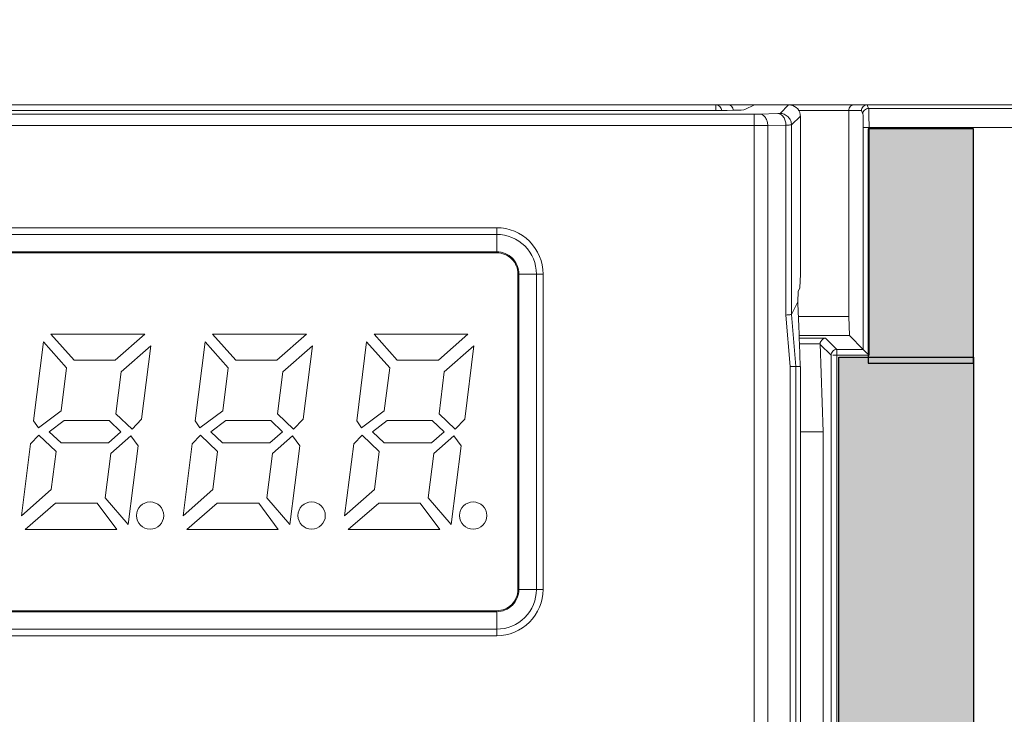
# Model space of a CAD drawing. Header units: millimetres. Extents: x -296 to 295, y -209 to 209.
# Tile 69 of 140: x -235 to -210, y 145 to 164. Entities that reach past the tile are written whole.
import ezdxf

# ---------------------------------------------------------------- set-up
doc = ezdxf.new("R2010")
doc.units = ezdxf.units.MM
doc.header["$MEASUREMENT"] = 0
doc.layers.add('layer 1', color=7, linetype='Continuous')

msp = doc.modelspace()

# ---------------------------------------------------------------- hatches: boundary and pattern name
at = {"layer": 'layer 1'}
h = msp.add_hatch(color=252, dxfattribs=at)
edge = h.paths.add_edge_path()
edge.add_spline(control_points=[(-210.3603, 154.6041), (-210.3603, 154.6041), (-213.0953, 154.6041), (-213.0953, 154.6041), (-213.0953, 154.6041), (-213.0953, 160.7015), (-213.0953, 160.7015), (-213.0953, 160.7015), (-210.3603, 160.7015), (-210.3603, 160.7015), (-210.3603, 160.7015), (-210.3603, 154.6041), (-210.3603, 154.6041)], knot_values=[0, 0, 0, 0, 0.25, 0.25, 0.25, 0.5, 0.5, 0.5, 0.75, 0.75, 0.75, 1, 1, 1, 1], degree=3, periodic=1)
h = msp.add_hatch(color=252, dxfattribs=at)
edge = h.paths.add_edge_path()
edge.add_spline(control_points=[(-213.8603, 123.9177), (-213.8603, 123.9177), (-210.3603, 123.9177), (-210.3603, 123.9177), (-210.3603, 123.9177), (-210.3603, 154.7629), (-210.3603, 154.7629), (-210.3603, 154.7629), (-213.8603, 154.7629), (-213.8603, 154.7629), (-213.8603, 154.7629), (-213.8603, 123.9177), (-213.8603, 123.9177)], knot_values=[0, 0, 0, 0, 0.25, 0.25, 0.25, 0.5, 0.5, 0.5, 0.75, 0.75, 0.75, 1, 1, 1, 1], degree=3, periodic=1)

# ---------------------------------------------------------------- linework, layer by layer
at = {"layer": 'layer 1', "color": 1, "lineweight": 0}
msp.add_open_spline([(295.3283, 209.2747), (295.3283, 209.2747), (295.3283, -208.9236), (295.3283, -208.9236), (295.3283, -208.9236), (-296.1944, -208.9236), (-296.1944, -208.9236), (-296.1944, -208.9236), (-296.1944, 209.2747), (-296.1944, 209.2747), (-296.1944, 209.2747), (295.3283, 209.2747), (295.3283, 209.2747)], degree=3, knots=[0, 0, 0, 0, 0.25, 0.25, 0.25, 0.5, 0.5, 0.5, 0.75, 0.75, 0.75, 1, 1, 1, 1], dxfattribs=at)
at = {"layer": 'layer 1', "color": 5, "lineweight": 0}
msp.add_open_spline([(-281.2487, 194.7284), (-281.2487, 194.7284), (-281.2487, -197.0649), (-281.2487, -197.0649), (-281.2487, -197.0649), (283.3586, -197.0649), (283.3586, -197.0649)], degree=3, knots=[0, 0, 0, 0, 0.5, 0.5, 0.5, 1, 1, 1, 1], dxfattribs=at)
at = {"layer": 'layer 1', "lineweight": 9}
for points in [[(-254.5431, 161.3214), (-254.5431, 161.3214), (-200.3533, 161.3214), (-200.3533, 161.3214)], [(-217.0604, 161.3214), (-217.0604, 161.3214), (-217.0604, 161.172), (-217.0604, 161.172)], [(-216.3046, 161.1969), (-216.3046, 161.1969), (-216.0556, 161.3214), (-216.0556, 161.3214)], [(-215.3892, 161.0977), (-215.3892, 161.0977), (-215.1655, 161.3214), (-215.1655, 161.3214)], [(-214.8637, 161.0714), (-214.8882, 161.2147), (-215.0169, 161.3214), (-215.1655, 161.3214)], [(-213.1234, 161.3214), (-213.1234, 161.3214), (-213.087, 161.2295), (-213.087, 161.2295)], [(-216.0614, 161.0802), (-216.0614, 161.0802), (-253.6472, 161.0802), (-253.6472, 161.0802)], [(-217.3032, 161.1721), (-217.3032, 161.1721), (-252.4053, 161.1721), (-252.4053, 161.1721)], [(-217.3032, 161.1721), (-216.7713, 161.1721), (-216.3325, 161.183), (-216.3046, 161.1969)], [(-216.0614, 161.0802), (-216.0614, 161.0802), (-216.0614, 124.43), (-216.0614, 124.43)], [(-215.9187, 161.0817), (-215.9187, 161.0817), (-215.4482, 161.0941), (-215.4482, 161.0941)], [(-214.8608, 161.0298), (-214.8608, 161.0298), (-215.0911, 160.7995), (-215.0911, 160.7995)], [(-214.9035, 161.172), (-214.9035, 161.172), (-213.2727, 161.172), (-213.2727, 161.172)], [(-214.8608, 161.0298), (-214.8608, 161.0437), (-214.8618, 161.0576), (-214.8637, 161.0714)], [(-214.8608, 161.0298), (-214.8608, 161.0298), (-214.8608, 156.9228), (-214.8608, 156.9228)], [(-213.6042, 155.8214), (-213.6042, 155.8214), (-213.6042, 161.172), (-213.6042, 161.172)], [(-213.2362, 161.0808), (-213.2362, 161.0808), (-213.2727, 161.172), (-213.2727, 161.172)], [(-201.0614, 161.2295), (-201.0614, 161.2295), (-213.087, 161.2295), (-213.087, 161.2295)], [(-253.6472, 160.7821), (-253.6472, 160.7821), (-216.0614, 160.7821), (-216.0614, 160.7821)], [(-216.0614, 160.7821), (-216.0614, 160.7821), (-215.7078, 160.7836), (-215.7078, 160.7836)], [(-215.2373, 160.7959), (-215.2373, 160.7959), (-215.7078, 160.7836), (-215.7078, 160.7836)], [(-215.7078, 124.6765), (-215.7078, 124.6765), (-215.7078, 160.7836), (-215.7078, 160.7836)], [(-215.2373, 160.7959), (-215.2373, 160.7959), (-215.2373, 155.8539), (-215.2373, 155.8539)], [(-215.0911, 155.8737), (-215.0911, 155.8737), (-215.0911, 160.7995), (-215.0911, 160.7995)], [(-213.2251, 160.7315), (-213.2251, 160.7315), (-213.2251, 154.9597), (-213.2251, 154.9597)], [(-213.2251, 160.7314), (-213.2251, 160.7314), (-200.7078, 160.7314), (-200.7078, 160.7314)], [(-213.0758, 154.8105), (-213.0758, 154.8105), (-213.0758, 160.7314), (-213.0758, 160.7314)], [(-214.8702, 156.5645), (-214.8702, 156.5645), (-214.8608, 156.9228), (-214.8608, 156.9228)], [(-214.9268, 156.2024), (-214.9268, 156.2024), (-214.92, 156.465), (-214.92, 156.465)], [(-214.8702, 156.5645), (-214.8702, 156.5645), (-214.92, 156.465), (-214.92, 156.465)], [(-215.0911, 155.8737), (-215.0911, 155.8737), (-214.9268, 156.2024), (-214.9268, 156.2024)], [(-214.8671, 154.6243), (-214.8858, 155.1504), (-214.9057, 155.6764), (-214.9268, 156.2024)], [(-214.9808, 154.5213), (-214.9808, 154.5213), (-215.0911, 155.8736), (-215.0911, 155.8736)], [(-215.1277, 154.5158), (-215.1277, 154.5158), (-215.2373, 155.8539), (-215.2373, 155.8539)], [(-213.6042, 155.8214), (-213.6042, 155.8214), (-214.9118, 155.8214), (-214.9118, 155.8214)], [(-213.6042, 155.8214), (-213.6042, 155.8214), (-213.5867, 155.3214), (-213.5867, 155.3214)], [(-214.8927, 155.3214), (-214.8927, 155.3214), (-213.5867, 155.3214), (-213.5867, 155.3214)], [(-214.2109, 155.2559), (-214.2109, 155.2559), (-214.8902, 155.2559), (-214.8902, 155.2559)], [(-214.8847, 155.1097), (-214.8847, 155.1097), (-214.3469, 155.1097), (-214.3469, 155.1097)], [(-214.267, 152.8214), (-214.267, 152.8214), (-214.3469, 155.1097), (-214.3469, 155.1097)], [(-214.2109, 155.2559), (-214.2109, 155.2559), (-213.9133, 154.9597), (-213.9133, 154.9597)], [(-213.2251, 154.9597), (-213.2251, 154.9597), (-213.5867, 155.3214), (-213.5867, 155.3214)], [(-214.0625, 154.8104), (-214.0625, 154.8104), (-214.3464, 155.0943), (-214.3464, 155.0943)], [(-213.9133, 124.025), (-213.9133, 124.025), (-213.9133, 154.9597), (-213.9133, 154.9597)], [(-213.2251, 154.9597), (-213.2251, 154.9597), (-213.9133, 154.9597), (-213.9133, 154.9597)], [(-214.0625, 154.8104), (-214.0625, 154.8104), (-214.0625, 124.1743), (-214.0625, 124.1743)], [(-214.015, 154.8105), (-214.015, 154.8105), (-213.0758, 154.8105), (-213.0758, 154.8105)], [(-215.1277, 154.5158), (-215.1277, 154.5158), (-215.1271, 124.6613), (-215.1271, 124.6613)], [(-215.1271, 154.5214), (-215.1271, 154.5214), (-214.8608, 154.5214), (-214.8608, 154.5214)], [(-214.9808, 124.6581), (-214.9808, 124.6581), (-214.9808, 154.5214), (-214.9808, 154.5214)], [(-214.8608, 140.6837), (-214.8608, 140.6837), (-214.8608, 154.5214), (-214.8608, 154.5214)], [(-214.8608, 152.8214), (-214.8608, 152.8214), (-214.267, 152.8214), (-214.267, 152.8214)], [(-214.267, 152.8214), (-214.267, 152.8214), (-214.267, 124.5398), (-214.267, 124.5398)]]:
    msp.add_open_spline(points, degree=3, dxfattribs=at)
for points, knots in [([(-216.9113, 161.172), (-216.9113, 161.2102), (-216.9272, 161.2499), (-216.955, 161.2777), (-216.9828, 161.3055), (-217.0224, 161.3214), (-217.0604, 161.3214)], [0, 0, 0, 0, 0.5, 0.5, 0.5, 1, 1, 1, 1]), ([(-216.6043, 161.172), (-216.6043, 161.2135), (-216.6223, 161.2574), (-216.654, 161.2859), (-216.6793, 161.3085), (-216.7131, 161.3214), (-216.746, 161.3214)], [0, 0, 0, 0, 0.5, 0.5, 0.5, 1, 1, 1, 1]), ([(-213.4601, 161.3214), (-213.4933, 161.3213), (-213.5276, 161.3087), (-213.5533, 161.2861), (-213.5855, 161.2577), (-213.6042, 161.2137), (-213.6042, 161.172)], [0, 0, 0, 0, 0.5, 0.5, 0.5, 1, 1, 1, 1]), ([(-213.1234, 161.3214), (-213.1615, 161.3213), (-213.2011, 161.3053), (-213.2289, 161.2775), (-213.2567, 161.2497), (-213.2726, 161.2101), (-213.2727, 161.172)], [0, 0, 0, 0, 0.5, 0.5, 0.5, 1, 1, 1, 1]), ([(-215.9187, 161.0817), (-215.9289, 161.0815), (-215.9391, 161.0813), (-215.9493, 161.0811), (-215.9866, 161.0804), (-216.024, 161.0802), (-216.0614, 161.0802)], [0, 0, 0, 0, 0.5, 0.5, 0.5, 1, 1, 1, 1]), ([(-215.7078, 160.7836), (-215.7083, 160.8202), (-215.7135, 160.8569), (-215.7237, 160.8923), (-215.7341, 160.9279), (-215.7495, 160.9621), (-215.771, 160.9925), (-215.7898, 161.0192), (-215.8134, 161.0429), (-215.8419, 161.0592), (-215.8653, 161.0726), (-215.892, 161.081), (-215.9187, 161.0817)], [0, 0, 0, 0, 0.25, 0.25, 0.25, 0.5, 0.5, 0.5, 0.75, 0.75, 0.75, 1, 1, 1, 1]), ([(-215.3892, 161.0977), (-215.3903, 161.0965), (-215.3921, 161.0967), (-215.3938, 161.0967), (-215.398, 161.0967), (-215.4017, 161.0961), (-215.4055, 161.0957), (-215.4114, 161.0951), (-215.4177, 161.095), (-215.4239, 161.0948), (-215.432, 161.0946), (-215.4401, 161.0943), (-215.4482, 161.0941)], [0, 0, 0, 0, 0.25, 0.25, 0.25, 0.5, 0.5, 0.5, 0.75, 0.75, 0.75, 1, 1, 1, 1]), ([(-215.4482, 161.0941), (-215.4215, 161.0934), (-215.3948, 161.085), (-215.3714, 161.0716), (-215.3429, 161.0553), (-215.3193, 161.0315), (-215.3005, 161.0048), (-215.279, 160.9744), (-215.2636, 160.9402), (-215.2533, 160.9046), (-215.243, 160.8693), (-215.2378, 160.8325), (-215.2373, 160.7959)], [0, 0, 0, 0, 0.25, 0.25, 0.25, 0.5, 0.5, 0.5, 0.75, 0.75, 0.75, 1, 1, 1, 1]), ([(-215.0911, 160.7995), (-215.0911, 160.8368), (-215.0982, 160.8744), (-215.1121, 160.9092), (-215.127, 160.947), (-215.1498, 160.9816), (-215.1785, 161.0103), (-215.2071, 161.0389), (-215.2417, 161.0617), (-215.2795, 161.0767), (-215.3144, 161.0905), (-215.352, 161.0976), (-215.3892, 161.0977)], [0, 0, 0, 0, 0.25, 0.25, 0.25, 0.5, 0.5, 0.5, 0.75, 0.75, 0.75, 1, 1, 1, 1]), ([(-213.087, 161.2295), (-213.125, 161.2294), (-213.1646, 161.2136), (-213.1923, 161.1859), (-213.2201, 161.1582), (-213.2361, 161.1187), (-213.2362, 161.0808)], [0, 0, 0, 0, 0.5, 0.5, 0.5, 1, 1, 1, 1]), ([(-213.2251, 160.7315), (-213.2251, 160.7738), (-213.2255, 160.8161), (-213.2259, 160.8585), (-213.2262, 160.8952), (-213.2265, 160.932), (-213.2283, 160.9684), (-213.2295, 160.9941), (-213.2315, 161.0196), (-213.2319, 161.0459), (-213.2321, 161.0579), (-213.2319, 161.0699), (-213.2362, 161.0808)], [0, 0, 0, 0, 0.25, 0.25, 0.25, 0.5, 0.5, 0.5, 0.75, 0.75, 0.75, 1, 1, 1, 1]), ([(-213.0758, 160.7314), (-213.0759, 160.7919), (-213.0764, 160.8522), (-213.0768, 160.9127), (-213.0771, 160.965), (-213.0773, 161.0173), (-213.0791, 161.0693), (-213.0804, 161.106), (-213.0826, 161.1426), (-213.0827, 161.1799), (-213.0827, 161.1967), (-213.0824, 161.2136), (-213.087, 161.2295)], [0, 0, 0, 0, 0.25, 0.25, 0.25, 0.5, 0.5, 0.5, 0.75, 0.75, 0.75, 1, 1, 1, 1]), ([(-215.2373, 160.7959), (-215.2172, 160.7962), (-215.1971, 160.7965), (-215.177, 160.7968), (-215.1618, 160.7971), (-215.1467, 160.7974), (-215.1315, 160.7977), (-215.126, 160.7979), (-215.1204, 160.7981), (-215.1149, 160.7982), (-215.1107, 160.7983), (-215.1066, 160.7984), (-215.1025, 160.7986), (-215.0999, 160.7988), (-215.0973, 160.799), (-215.0946, 160.7991), (-215.0934, 160.7991), (-215.0922, 160.7991), (-215.0911, 160.7995)], [0, 0, 0, 0, 0.1666667, 0.1666667, 0.1666667, 0.3333333, 0.3333333, 0.3333333, 0.5, 0.5, 0.5, 0.6666667, 0.6666667, 0.6666667, 0.8333333, 0.8333333, 0.8333333, 1, 1, 1, 1]), ([(-215.0911, 155.8736), (-215.092, 155.8717), (-215.0945, 155.8712), (-215.0968, 155.8708), (-215.1019, 155.8697), (-215.1062, 155.8687), (-215.1106, 155.8678), (-215.1176, 155.8664), (-215.125, 155.8654), (-215.1323, 155.8644), (-215.1421, 155.8631), (-215.1517, 155.862), (-215.1615, 155.8609)], [0, 0, 0, 0, 0.25, 0.25, 0.25, 0.5, 0.5, 0.5, 0.75, 0.75, 0.75, 1, 1, 1, 1]), ([(-215.1615, 155.8609), (-215.167, 155.8604), (-215.1726, 155.86), (-215.1781, 155.8596), (-215.1978, 155.858), (-215.2176, 155.8568), (-215.2373, 155.8558)], [0, 0, 0, 0, 0.5, 0.5, 0.5, 1, 1, 1, 1]), ([(-214.3462, 155.1097), (-214.3469, 155.1313), (-214.3396, 155.1524), (-214.3283, 155.1721), (-214.3033, 155.2158), (-214.2589, 155.2525), (-214.2109, 155.2559)], [0, 0, 0, 0, 0.5, 0.5, 0.5, 1, 1, 1, 1]), ([(-213.914, 154.9597), (-213.9519, 154.9595), (-213.9913, 154.9435), (-214.019, 154.9157), (-214.0466, 154.888), (-214.0624, 154.8484), (-214.0625, 154.8105)], [0, 0, 0, 0, 0.5, 0.5, 0.5, 1, 1, 1, 1]), ([(-213.2251, 154.9588), (-213.2195, 154.9532), (-213.2135, 154.9479), (-213.2077, 154.9425), (-213.1619, 154.9004), (-213.1198, 154.8545), (-213.0758, 154.8105)], [0, 0, 0, 0, 0.5, 0.5, 0.5, 1, 1, 1, 1]), ([(-214.8608, 154.5214), (-214.8613, 154.5299), (-214.8626, 154.5385), (-214.8633, 154.547), (-214.8639, 154.5535), (-214.8641, 154.5599), (-214.864, 154.5664), (-214.864, 154.5728), (-214.8637, 154.5793), (-214.8638, 154.5857), (-214.8641, 154.5986), (-214.8663, 154.6114), (-214.8671, 154.6243)], [0, 0, 0, 0, 0.25, 0.25, 0.25, 0.5, 0.5, 0.5, 0.75, 0.75, 0.75, 1, 1, 1, 1])]:
    msp.add_open_spline(points, degree=3, knots=knots, dxfattribs=at)
at = {"layer": 'layer 1', "color": 252}
for points in [[(-210.3603, 154.6041), (-210.3603, 154.6041), (-213.0953, 154.6041), (-213.0953, 154.6041), (-213.0953, 154.6041), (-213.0953, 160.7015), (-213.0953, 160.7015), (-213.0953, 160.7015), (-210.3603, 160.7015), (-210.3603, 160.7015), (-210.3603, 160.7015), (-210.3603, 154.6041), (-210.3603, 154.6041)], [(-213.8603, 123.9177), (-213.8603, 123.9177), (-210.3603, 123.9177), (-210.3603, 123.9177), (-210.3603, 123.9177), (-210.3603, 154.7629), (-210.3603, 154.7629), (-210.3603, 154.7629), (-213.8603, 154.7629), (-213.8603, 154.7629), (-213.8603, 154.7629), (-213.8603, 123.9177), (-213.8603, 123.9177)]]:
    msp.add_open_spline(points, degree=3, knots=[0, 0, 0, 0, 0.25, 0.25, 0.25, 0.5, 0.5, 0.5, 0.75, 0.75, 0.75, 1, 1, 1, 1], dxfattribs=at)
at = {"layer": 'layer 1', "color": 8, "lineweight": 9}
for points in [[(-243.9543, 158.1259), (-243.9543, 158.1259), (-222.7543, 158.1259), (-222.7543, 158.1259)], [(-243.9543, 157.9538), (-243.9543, 157.9538), (-222.7543, 157.9538), (-222.7543, 157.9538)], [(-222.7543, 158.1259), (-222.7543, 158.1259), (-222.7543, 157.4999), (-222.7543, 157.4999)], [(-243.9543, 157.4999), (-243.9543, 157.4999), (-222.7543, 157.4999), (-222.7543, 157.4999)], [(-243.9543, 157.4737), (-243.9543, 157.4737), (-222.7543, 157.4737), (-222.7543, 157.4737)], [(-222.2019, 156.9213), (-222.2019, 156.9213), (-222.2019, 148.7213), (-222.2019, 148.7213)], [(-222.1757, 156.9213), (-222.1757, 156.9213), (-222.1757, 148.7213), (-222.1757, 148.7213)], [(-221.5497, 156.9213), (-221.5497, 156.9213), (-222.1757, 156.9213), (-222.1757, 156.9213)], [(-221.7218, 156.9213), (-221.7218, 156.9213), (-221.7218, 148.7213), (-221.7218, 148.7213)], [(-221.5497, 156.9213), (-221.5497, 156.9213), (-221.5497, 148.7213), (-221.5497, 148.7213)], [(-234.3411, 155.3613), (-234.3411, 155.3613), (-233.7387, 154.6813), (-233.7387, 154.6813)], [(-231.9011, 155.3613), (-231.9011, 155.3613), (-234.3411, 155.3613), (-234.3411, 155.3613)], [(-232.6687, 154.6813), (-232.6687, 154.6813), (-231.9011, 155.3613), (-231.9011, 155.3613)], [(-230.1411, 155.3613), (-230.1411, 155.3613), (-229.5387, 154.6813), (-229.5387, 154.6813)], [(-227.7011, 155.3613), (-227.7011, 155.3613), (-230.1411, 155.3613), (-230.1411, 155.3613)], [(-228.4687, 154.6813), (-228.4687, 154.6813), (-227.7011, 155.3613), (-227.7011, 155.3613)], [(-225.9411, 155.3613), (-225.9411, 155.3613), (-225.3387, 154.6813), (-225.3387, 154.6813)], [(-223.5011, 155.3613), (-223.5011, 155.3613), (-225.9411, 155.3613), (-225.9411, 155.3613)], [(-224.2687, 154.6813), (-224.2687, 154.6813), (-223.5011, 155.3613), (-223.5011, 155.3613)], [(-234.5342, 155.157), (-234.5342, 155.157), (-234.7937, 153.1089), (-234.7937, 153.1089)], [(-233.9345, 154.4801), (-233.9345, 154.4801), (-234.5342, 155.157), (-234.5342, 155.157)], [(-230.3342, 155.157), (-230.3342, 155.157), (-230.5937, 153.1089), (-230.5937, 153.1089)], [(-229.7345, 154.4801), (-229.7345, 154.4801), (-230.3342, 155.157), (-230.3342, 155.157)], [(-226.1342, 155.157), (-226.1342, 155.157), (-226.3937, 153.1089), (-226.3937, 153.1089)], [(-225.5345, 154.4801), (-225.5345, 154.4801), (-226.1342, 155.157), (-226.1342, 155.157)], [(-231.7443, 155.0593), (-231.7443, 155.0593), (-232.5164, 154.3753), (-232.5164, 154.3753)], [(-231.9862, 153.1504), (-231.9862, 153.1504), (-231.7443, 155.0593), (-231.7443, 155.0593)], [(-227.5443, 155.0593), (-227.5443, 155.0593), (-228.3164, 154.3753), (-228.3164, 154.3753)], [(-227.7862, 153.1504), (-227.7862, 153.1504), (-227.5443, 155.0593), (-227.5443, 155.0593)], [(-223.3443, 155.0593), (-223.3443, 155.0593), (-224.1164, 154.3753), (-224.1164, 154.3753)], [(-223.5862, 153.1504), (-223.5862, 153.1504), (-223.3443, 155.0593), (-223.3443, 155.0593)], [(-233.7387, 154.6813), (-233.7387, 154.6813), (-232.6687, 154.6813), (-232.6687, 154.6813)], [(-229.5387, 154.6813), (-229.5387, 154.6813), (-228.4687, 154.6813), (-228.4687, 154.6813)], [(-225.3387, 154.6813), (-225.3387, 154.6813), (-224.2687, 154.6813), (-224.2687, 154.6813)], [(-234.0758, 153.3648), (-234.0758, 153.3648), (-233.9345, 154.4801), (-233.9345, 154.4801)], [(-232.5164, 154.3753), (-232.5164, 154.3753), (-232.6538, 153.2913), (-232.6538, 153.2913)], [(-229.8758, 153.3648), (-229.8758, 153.3648), (-229.7345, 154.4801), (-229.7345, 154.4801)], [(-228.3164, 154.3753), (-228.3164, 154.3753), (-228.4538, 153.2913), (-228.4538, 153.2913)], [(-225.6758, 153.3648), (-225.6758, 153.3648), (-225.5345, 154.4801), (-225.5345, 154.4801)], [(-224.1164, 154.3753), (-224.1164, 154.3753), (-224.2538, 153.2913), (-224.2538, 153.2913)], [(-234.6682, 152.9213), (-234.6682, 152.9213), (-234.0758, 153.3648), (-234.0758, 153.3648)], [(-230.4682, 152.9213), (-230.4682, 152.9213), (-229.8758, 153.3648), (-229.8758, 153.3648)], [(-226.2682, 152.9213), (-226.2682, 152.9213), (-225.6758, 153.3648), (-225.6758, 153.3648)], [(-234.7937, 153.1089), (-234.7937, 153.1089), (-234.6682, 152.9213), (-234.6682, 152.9213)], [(-233.9973, 153.1113), (-233.9973, 153.1113), (-234.3847, 152.8213), (-234.3847, 152.8213)], [(-232.8273, 153.1113), (-232.8273, 153.1113), (-233.9973, 153.1113), (-233.9973, 153.1113)], [(-232.5213, 152.8213), (-232.5213, 152.8213), (-232.8273, 153.1113), (-232.8273, 153.1113)], [(-232.6538, 153.2913), (-232.6538, 153.2913), (-232.2317, 152.8913), (-232.2317, 152.8913)], [(-232.2317, 152.8913), (-232.2317, 152.8913), (-231.9862, 153.1504), (-231.9862, 153.1504)], [(-230.5937, 153.1089), (-230.5937, 153.1089), (-230.4682, 152.9213), (-230.4682, 152.9213)], [(-229.7973, 153.1113), (-229.7973, 153.1113), (-230.1847, 152.8213), (-230.1847, 152.8213)], [(-228.6273, 153.1113), (-228.6273, 153.1113), (-229.7973, 153.1113), (-229.7973, 153.1113)], [(-228.3213, 152.8213), (-228.3213, 152.8213), (-228.6273, 153.1113), (-228.6273, 153.1113)], [(-228.4538, 153.2913), (-228.4538, 153.2913), (-228.0317, 152.8913), (-228.0317, 152.8913)], [(-228.0317, 152.8913), (-228.0317, 152.8913), (-227.7862, 153.1504), (-227.7862, 153.1504)], [(-226.3937, 153.1089), (-226.3937, 153.1089), (-226.2682, 152.9213), (-226.2682, 152.9213)], [(-225.5973, 153.1113), (-225.5973, 153.1113), (-225.9847, 152.8213), (-225.9847, 152.8213)], [(-224.4273, 153.1113), (-224.4273, 153.1113), (-225.5973, 153.1113), (-225.5973, 153.1113)], [(-224.1213, 152.8213), (-224.1213, 152.8213), (-224.4273, 153.1113), (-224.4273, 153.1113)], [(-224.2538, 153.2913), (-224.2538, 153.2913), (-223.8317, 152.8913), (-223.8317, 152.8913)], [(-223.8317, 152.8913), (-223.8317, 152.8913), (-223.5862, 153.1504), (-223.5862, 153.1504)], [(-234.3847, 152.8213), (-234.3847, 152.8213), (-234.0787, 152.5313), (-234.0787, 152.5313)], [(-232.8487, 152.5313), (-232.8487, 152.5313), (-232.5213, 152.8213), (-232.5213, 152.8213)], [(-230.1847, 152.8213), (-230.1847, 152.8213), (-229.8787, 152.5313), (-229.8787, 152.5313)], [(-228.6487, 152.5313), (-228.6487, 152.5313), (-228.3213, 152.8213), (-228.3213, 152.8213)], [(-225.9847, 152.8213), (-225.9847, 152.8213), (-225.6787, 152.5313), (-225.6787, 152.5313)], [(-224.4487, 152.5313), (-224.4487, 152.5313), (-224.1213, 152.8213), (-224.1213, 152.8213)], [(-234.655, 152.7331), (-234.655, 152.7331), (-234.8701, 152.5061), (-234.8701, 152.5061)], [(-234.2094, 152.3108), (-234.2094, 152.3108), (-234.655, 152.7331), (-234.655, 152.7331)], [(-232.2662, 152.7133), (-232.2662, 152.7133), (-232.7853, 152.2534), (-232.7853, 152.2534)], [(-232.0741, 152.4567), (-232.0741, 152.4567), (-232.2662, 152.7133), (-232.2662, 152.7133)], [(-230.455, 152.7331), (-230.455, 152.7331), (-230.6701, 152.5061), (-230.6701, 152.5061)], [(-230.0094, 152.3108), (-230.0094, 152.3108), (-230.455, 152.7331), (-230.455, 152.7331)], [(-228.0662, 152.7133), (-228.0662, 152.7133), (-228.5853, 152.2534), (-228.5853, 152.2534)], [(-227.8741, 152.4567), (-227.8741, 152.4567), (-228.0662, 152.7133), (-228.0662, 152.7133)], [(-226.255, 152.7331), (-226.255, 152.7331), (-226.4701, 152.5061), (-226.4701, 152.5061)], [(-225.8094, 152.3108), (-225.8094, 152.3108), (-226.255, 152.7331), (-226.255, 152.7331)], [(-223.8662, 152.7133), (-223.8662, 152.7133), (-224.3853, 152.2534), (-224.3853, 152.2534)], [(-223.6741, 152.4567), (-223.6741, 152.4567), (-223.8662, 152.7133), (-223.8662, 152.7133)], [(-234.8701, 152.5061), (-234.8701, 152.5061), (-235.1069, 150.6377), (-235.1069, 150.6377)], [(-234.3347, 151.3217), (-234.3347, 151.3217), (-234.2094, 152.3108), (-234.2094, 152.3108)], [(-234.0787, 152.5313), (-234.0787, 152.5313), (-232.8487, 152.5313), (-232.8487, 152.5313)], [(-232.3339, 150.4065), (-232.3339, 150.4065), (-232.0741, 152.4567), (-232.0741, 152.4567)], [(-230.6701, 152.5061), (-230.6701, 152.5061), (-230.9069, 150.6377), (-230.9069, 150.6377)], [(-230.1347, 151.3217), (-230.1347, 151.3217), (-230.0094, 152.3108), (-230.0094, 152.3108)], [(-229.8787, 152.5313), (-229.8787, 152.5313), (-228.6487, 152.5313), (-228.6487, 152.5313)], [(-228.1339, 150.4065), (-228.1339, 150.4065), (-227.8741, 152.4567), (-227.8741, 152.4567)], [(-226.4701, 152.5061), (-226.4701, 152.5061), (-226.7069, 150.6377), (-226.7069, 150.6377)], [(-225.9347, 151.3217), (-225.9347, 151.3217), (-225.8094, 152.3108), (-225.8094, 152.3108)], [(-225.6787, 152.5313), (-225.6787, 152.5313), (-224.4487, 152.5313), (-224.4487, 152.5313)], [(-223.9339, 150.4065), (-223.9339, 150.4065), (-223.6741, 152.4567), (-223.6741, 152.4567)], [(-232.7853, 152.2534), (-232.7853, 152.2534), (-232.9313, 151.1013), (-232.9313, 151.1013)], [(-228.5853, 152.2534), (-228.5853, 152.2534), (-228.7313, 151.1013), (-228.7313, 151.1013)], [(-224.3853, 152.2534), (-224.3853, 152.2534), (-224.5313, 151.1013), (-224.5313, 151.1013)], [(-235.1069, 150.6377), (-235.1069, 150.6377), (-234.3347, 151.3217), (-234.3347, 151.3217)], [(-230.9069, 150.6377), (-230.9069, 150.6377), (-230.1347, 151.3217), (-230.1347, 151.3217)], [(-226.7069, 150.6377), (-226.7069, 150.6377), (-225.9347, 151.3217), (-225.9347, 151.3217)], [(-232.9313, 151.1013), (-232.9313, 151.1013), (-232.3339, 150.4065), (-232.3339, 150.4065)], [(-228.7313, 151.1013), (-228.7313, 151.1013), (-228.1339, 150.4065), (-228.1339, 150.4065)], [(-224.5313, 151.1013), (-224.5313, 151.1013), (-223.9339, 150.4065), (-223.9339, 150.4065)], [(-234.2206, 150.9613), (-234.2206, 150.9613), (-235.0116, 150.2813), (-235.0116, 150.2813)], [(-233.1406, 150.9613), (-233.1406, 150.9613), (-234.2206, 150.9613), (-234.2206, 150.9613)], [(-232.6316, 150.2813), (-232.6316, 150.2813), (-233.1406, 150.9613), (-233.1406, 150.9613)], [(-230.0206, 150.9613), (-230.0206, 150.9613), (-230.8116, 150.2813), (-230.8116, 150.2813)], [(-228.9406, 150.9613), (-228.9406, 150.9613), (-230.0206, 150.9613), (-230.0206, 150.9613)], [(-228.4316, 150.2813), (-228.4316, 150.2813), (-228.9406, 150.9613), (-228.9406, 150.9613)], [(-225.8206, 150.9613), (-225.8206, 150.9613), (-226.6116, 150.2813), (-226.6116, 150.2813)], [(-224.7406, 150.9613), (-224.7406, 150.9613), (-225.8206, 150.9613), (-225.8206, 150.9613)], [(-224.2316, 150.2813), (-224.2316, 150.2813), (-224.7406, 150.9613), (-224.7406, 150.9613)], [(-235.0116, 150.2813), (-235.0116, 150.2813), (-232.6316, 150.2813), (-232.6316, 150.2813)], [(-230.8116, 150.2813), (-230.8116, 150.2813), (-228.4316, 150.2813), (-228.4316, 150.2813)], [(-226.6116, 150.2813), (-226.6116, 150.2813), (-224.2316, 150.2813), (-224.2316, 150.2813)], [(-221.5497, 148.7213), (-221.5497, 148.7213), (-222.1757, 148.7213), (-222.1757, 148.7213)], [(-222.7543, 148.1689), (-222.7543, 148.1689), (-243.9543, 148.1689), (-243.9543, 148.1689)], [(-222.7543, 148.1427), (-222.7543, 148.1427), (-243.9543, 148.1427), (-243.9543, 148.1427)], [(-222.7543, 147.5167), (-222.7543, 147.5167), (-222.7543, 148.1427), (-222.7543, 148.1427)], [(-222.7543, 147.6888), (-222.7543, 147.6888), (-243.9543, 147.6888), (-243.9543, 147.6888)], [(-222.7543, 147.5167), (-222.7543, 147.5167), (-243.9543, 147.5167), (-243.9543, 147.5167)]]:
    msp.add_open_spline(points, degree=3, dxfattribs=at)
for points, knots in [([(-221.5497, 156.9213), (-221.5497, 157.2408), (-221.6767, 157.5472), (-221.9026, 157.773), (-222.1284, 157.9989), (-222.4348, 158.1259), (-222.7543, 158.1259)], [0, 0, 0, 0, 0.5, 0.5, 0.5, 1, 1, 1, 1]), ([(-221.7218, 156.9213), (-221.7218, 157.1951), (-221.8306, 157.4577), (-222.0242, 157.6514), (-222.2179, 157.845), (-222.4805, 157.9538), (-222.7543, 157.9538)], [0, 0, 0, 0, 0.5, 0.5, 0.5, 1, 1, 1, 1]), ([(-222.1757, 156.9213), (-222.1757, 157.0748), (-222.2366, 157.2219), (-222.3451, 157.3305), (-222.4537, 157.439), (-222.6008, 157.4999), (-222.7543, 157.4999)], [0, 0, 0, 0, 0.5, 0.5, 0.5, 1, 1, 1, 1]), ([(-222.2019, 156.9213), (-222.2019, 157.0678), (-222.2601, 157.2083), (-222.3637, 157.3119), (-222.4673, 157.4155), (-222.6078, 157.4737), (-222.7543, 157.4737)], [0, 0, 0, 0, 0.5, 0.5, 0.5, 1, 1, 1, 1]), ([(-231.4093, 150.6413), (-231.4093, 150.8374), (-231.5682, 150.9963), (-231.7643, 150.9963), (-231.9604, 150.9963), (-232.1193, 150.8374), (-232.1193, 150.6413), (-232.1193, 150.4452), (-231.9604, 150.2863), (-231.7643, 150.2863), (-231.5682, 150.2863), (-231.4093, 150.4452), (-231.4093, 150.6413)], [0, 0, 0, 0, 0.25, 0.25, 0.25, 0.5, 0.5, 0.5, 0.75, 0.75, 0.75, 1, 1, 1, 1]), ([(-227.2093, 150.6413), (-227.2093, 150.8374), (-227.3682, 150.9963), (-227.5643, 150.9963), (-227.7604, 150.9963), (-227.9193, 150.8374), (-227.9193, 150.6413), (-227.9193, 150.4452), (-227.7604, 150.2863), (-227.5643, 150.2863), (-227.3682, 150.2863), (-227.2093, 150.4452), (-227.2093, 150.6413)], [0, 0, 0, 0, 0.25, 0.25, 0.25, 0.5, 0.5, 0.5, 0.75, 0.75, 0.75, 1, 1, 1, 1]), ([(-223.0093, 150.6413), (-223.0093, 150.8374), (-223.1682, 150.9963), (-223.3643, 150.9963), (-223.5604, 150.9963), (-223.7193, 150.8374), (-223.7193, 150.6413), (-223.7193, 150.4452), (-223.5604, 150.2863), (-223.3643, 150.2863), (-223.1682, 150.2863), (-223.0093, 150.4452), (-223.0093, 150.6413)], [0, 0, 0, 0, 0.25, 0.25, 0.25, 0.5, 0.5, 0.5, 0.75, 0.75, 0.75, 1, 1, 1, 1]), ([(-222.7543, 147.5167), (-222.4348, 147.5167), (-222.1284, 147.6437), (-221.9026, 147.8696), (-221.6767, 148.0954), (-221.5497, 148.4018), (-221.5497, 148.7213)], [0, 0, 0, 0, 0.5, 0.5, 0.5, 1, 1, 1, 1]), ([(-222.7543, 147.6888), (-222.4805, 147.6888), (-222.2179, 147.7976), (-222.0242, 147.9912), (-221.8306, 148.1849), (-221.7218, 148.4475), (-221.7218, 148.7213)], [0, 0, 0, 0, 0.5, 0.5, 0.5, 1, 1, 1, 1]), ([(-222.7543, 148.1427), (-222.6008, 148.1427), (-222.4537, 148.2036), (-222.3451, 148.3121), (-222.2366, 148.4207), (-222.1757, 148.5678), (-222.1757, 148.7213)], [0, 0, 0, 0, 0.5, 0.5, 0.5, 1, 1, 1, 1]), ([(-222.7543, 148.1689), (-222.6078, 148.1689), (-222.4673, 148.2271), (-222.3637, 148.3307), (-222.2601, 148.4343), (-222.2019, 148.5748), (-222.2019, 148.7213)], [0, 0, 0, 0, 0.5, 0.5, 0.5, 1, 1, 1, 1])]:
    msp.add_open_spline(points, degree=3, knots=knots, dxfattribs=at)

doc.saveas('drawing.dxf')
